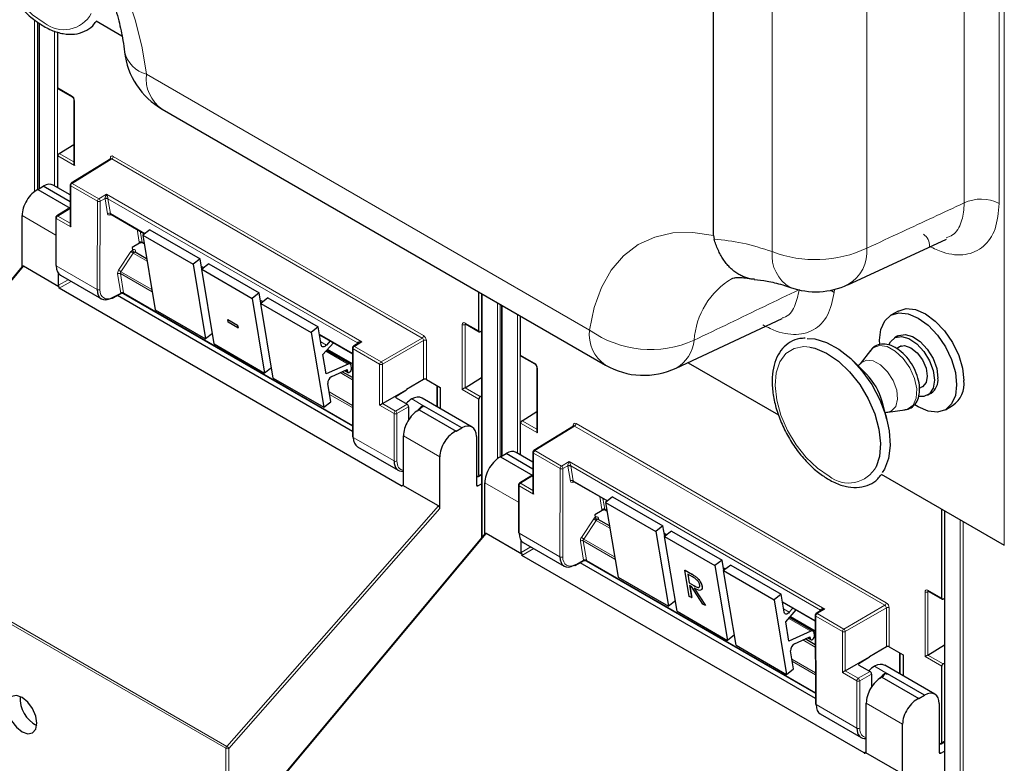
# Paper-space layout 'Blatt4' of a CAD drawing. Header units: millimetres. Extents: x 5 to 418, y 2 to 292.
# Tile 8 of 111: x 126 to 142, y 119 to 131. Entities that reach past the tile are written whole.
import ezdxf

# ---------------------------------------------------------------- set-up
doc = ezdxf.new("R2010")
doc.units = ezdxf.units.MM

psp = doc.layouts.new('Blatt4')

# ---------------------------------------------------------------- linework, layer by layer
at = {"color": 7, "linetype": 'Continuous', "lineweight": 18}
for p, q in [((142.407, 122.736), (142.407, 192.954)), ((141.748, 128.337), (141.748, 191.554)), ((142.322, 191.545), (142.322, 128.328)), ((140.157, 190.635), (140.157, 127.598)), ((138.609, 127.541), (138.609, 190.578)), ((126.536, 128.523), (126.536, 131.33)), ((126.584, 131.298), (126.584, 128.552)), ((126.615, 131.277), (126.615, 128.571)), ((126.864, 128.616), (126.864, 131.15)), ((126.911, 131.136), (126.911, 128.589)), ((128.366, 130.444), (135.62, 126.256)), ((126.917, 130.221), (127.143, 130.09)), ((127.19, 130.009), (127.19, 128.949)), ((127.19, 128.949), (126.917, 129.107)), ((126.94, 129.147), (127.181, 129.008)), ((127.824, 129.099), (132.902, 126.168)), ((127.8, 129.059), (127.151, 128.657)), ((127.776, 129.056), (127.776, 129.072)), ((132.879, 126.127), (127.8, 129.059)), ((127.564, 128.365), (127.128, 128.617)), ((127.128, 128.617), (127.128, 127.946)), ((127.151, 128.657), (127.587, 128.406)), ((127.587, 128.406), (127.713, 128.479)), ((127.713, 128.479), (131.893, 126.066)), ((127.56, 126.921), (127.564, 128.365)), ((127.61, 128.365), (127.607, 126.921)), ((127.69, 128.411), (127.61, 128.365)), ((127.731, 128.161), (127.69, 128.403)), ((131.824, 126.047), (127.737, 128.407)), ((127.737, 128.407), (127.777, 128.165)), ((126.883, 127.813), (126.332, 128.131)), ((127.101, 128.238), (126.915, 128.123)), ((126.915, 128.123), (127.118, 128.006)), ((127.804, 128.142), (127.761, 128.136)), ((127.777, 128.165), (128.342, 127.838)), ((126.892, 128.082), (126.892, 127.306)), ((127.128, 127.946), (126.892, 128.082)), ((128.248, 127.694), (128.213, 127.906)), ((128.265, 127.876), (128.295, 127.698)), ((128.295, 127.698), (128.328, 127.679)), ((127.912, 127.238), (128.114, 127.542)), ((128.152, 127.516), (127.95, 127.212)), ((128.152, 127.516), (128.377, 127.386)), ((128.19, 127.553), (128.194, 127.527)), ((126.355, 127.301), (123.01, 123.297)), ((126.892, 127.306), (127.56, 126.921)), ((128.36, 127.431), (128.369, 127.435)), ((129.267, 127.305), (129.309, 127.281)), ((127.948, 126.864), (127.895, 127.178)), ((128.461, 126.882), (127.942, 127.182)), ((127.942, 127.182), (127.994, 126.869)), ((127.95, 127.212), (128.455, 126.92)), ((126.927, 126.99), (127.086, 127.082)), ((127.133, 127.055), (126.938, 126.942)), ((127.818, 126.794), (127.948, 126.864)), ((127.995, 126.86), (131.742, 124.697)), ((133.861, 126.849), (133.861, 122.868)), ((139.565, 126.908), (139.622, 126.874)), ((139.628, 126.922), (139.622, 126.874)), ((130.233, 126.747), (130.275, 126.723)), ((134.111, 124.151), (134.111, 126.705)), ((134.158, 126.678), (134.158, 124.18)), ((134.189, 126.659), (134.189, 124.199)), ((134.439, 124.244), (134.439, 126.515)), ((133.535, 125.286), (133.535, 126.346)), ((133.582, 126.373), (133.809, 126.243)), ((133.597, 126.353), (133.582, 126.346)), ((133.582, 126.346), (133.582, 125.313)), ((134.485, 126.488), (134.485, 124.217)), ((131.2, 126.189), (131.738, 125.878)), ((131.22, 126.066), (131.313, 126.013)), ((131.893, 126.066), (131.771, 125.99)), ((131.826, 126.036), (131.824, 126.047)), ((132.207, 125.739), (132.879, 126.127)), ((132.903, 126.086), (132.23, 125.698)), ((132.903, 125.448), (132.903, 126.086)), ((132.949, 126.086), (132.949, 125.448)), ((131.304, 125.911), (131.667, 125.702)), ((131.333, 125.945), (131.739, 125.71)), ((131.748, 125.95), (131.752, 124.501)), ((132.184, 125.698), (131.748, 125.95)), ((131.771, 125.99), (132.207, 125.739)), ((132.184, 125.028), (132.184, 125.698)), ((132.23, 125.698), (132.23, 125.055)), ((134.491, 125.849), (134.717, 125.718)), ((131.538, 125.561), (131.74, 125.445)), ((131.624, 125.6), (131.656, 125.582)), ((131.739, 125.623), (131.726, 125.63)), ((134.765, 125.636), (134.765, 124.577)), ((131.358, 125.245), (131.741, 125.024)), ((131.741, 124.989), (131.364, 125.206)), ((133.12, 125.005), (133.12, 125.349)), ((133.809, 125.129), (133.535, 125.286)), ((133.581, 125.313), (133.83, 125.169)), ((132.23, 125.055), (132.442, 124.932)), ((132.454, 125.175), (132.454, 125.148)), ((132.708, 125.13), (132.92, 125.007)), ((132.419, 124.892), (132.184, 125.028)), ((132.419, 124.116), (132.419, 124.892)), ((132.442, 124.932), (132.635, 125.043)), ((132.658, 125.003), (132.466, 124.892)), ((132.466, 124.892), (132.466, 124.116)), ((132.889, 125.016), (132.912, 125.002)), ((134.765, 124.577), (134.491, 124.734)), ((134.514, 124.774), (134.755, 124.635)), ((135.398, 124.727), (140.476, 121.795)), ((135.375, 124.686), (134.725, 124.285)), ((135.351, 124.684), (135.351, 124.7)), ((140.453, 121.755), (135.375, 124.686)), ((131.752, 124.501), (132.419, 124.116)), ((133.168, 124.184), (132.573, 124.528)), ((135.138, 123.993), (134.702, 124.244)), ((134.702, 124.244), (134.702, 123.574)), ((134.725, 124.285), (135.161, 124.033)), ((135.161, 124.033), (135.287, 124.106)), ((135.287, 124.106), (139.467, 121.693)), ((135.134, 122.549), (135.138, 123.993)), ((135.184, 123.993), (135.181, 122.548)), ((135.264, 124.038), (135.184, 123.993)), ((135.305, 123.788), (135.264, 124.03)), ((139.398, 121.675), (135.311, 124.035)), ((135.311, 124.035), (135.351, 123.792)), ((133.809, 123.876), (133.852, 123.902)), ((134.457, 123.44), (133.906, 123.758)), ((134.675, 123.865), (134.49, 123.751)), ((135.378, 123.77), (135.336, 123.764)), ((135.351, 123.792), (135.917, 123.466)), ((132.537, 123.71), (132.573, 123.732)), ((133.768, 123.723), (133.792, 123.709)), ((134.466, 123.71), (134.466, 122.934)), ((134.702, 123.574), (134.466, 123.71)), ((134.49, 123.751), (134.692, 123.633)), ((135.822, 123.322), (135.787, 123.534)), ((135.839, 123.504), (135.869, 123.326)), ((123.01, 123.297), (129.681, 119.446)), ((129.681, 119.446), (133.145, 123.381)), ((133.168, 123.337), (129.715, 119.414)), ((135.869, 123.326), (135.902, 123.307)), ((141.435, 123.297), (141.435, 113.29)), ((129.668, 119.415), (122.997, 123.266)), ((135.486, 122.865), (135.688, 123.169)), ((135.726, 123.143), (135.524, 122.839)), ((135.726, 123.143), (135.951, 123.014)), ((135.764, 123.181), (135.768, 123.154)), ((141.685, 112.932), (141.685, 123.153)), ((141.732, 123.126), (141.732, 112.932)), ((135.934, 123.058), (135.943, 123.063)), ((133.929, 122.928), (130.584, 118.925)), ((134.466, 122.934), (135.134, 122.549)), ((135.522, 122.492), (135.469, 122.805)), ((136.035, 122.509), (135.516, 122.809)), ((135.516, 122.809), (135.568, 122.496)), ((135.524, 122.839), (136.029, 122.548)), ((136.841, 122.932), (136.883, 122.908)), ((134.501, 122.618), (134.66, 122.709)), ((134.707, 122.682), (134.512, 122.57)), ((135.392, 122.422), (135.522, 122.492)), ((135.569, 122.487), (139.316, 120.324)), ((137.807, 122.374), (137.849, 122.35)), ((137.263, 122.281), (137.265, 122.282)), ((137.325, 122.077), (137.326, 122.078)), ((141.157, 122.001), (141.383, 121.87)), ((141.109, 120.914), (141.109, 121.974)), ((141.171, 121.981), (141.156, 121.973)), ((141.156, 121.973), (141.156, 120.941)), ((138.774, 121.817), (139.312, 121.506)), ((138.794, 121.694), (138.887, 121.64)), ((139.467, 121.693), (139.345, 121.618)), ((139.4, 121.664), (139.398, 121.675)), ((139.781, 121.366), (140.453, 121.755)), ((140.477, 121.714), (139.804, 121.326)), ((140.477, 121.075), (140.477, 121.714)), ((140.523, 121.714), (140.523, 121.076)), ((138.878, 121.539), (139.241, 121.329)), ((138.907, 121.572), (139.313, 121.338)), ((139.322, 121.577), (139.326, 120.129)), ((139.758, 121.326), (139.322, 121.577)), ((139.345, 121.618), (139.781, 121.366)), ((139.112, 121.189), (139.314, 121.072)), ((139.198, 121.228), (139.23, 121.209)), ((139.313, 121.25), (139.3, 121.258)), ((139.758, 120.655), (139.758, 121.326)), ((139.804, 121.326), (139.804, 120.682)), ((138.932, 120.872), (139.315, 120.651)), ((140.694, 120.632), (140.694, 120.977)), ((141.383, 120.756), (141.109, 120.914)), ((141.155, 120.94), (141.405, 120.796)), ((139.315, 120.616), (138.938, 120.834)), ((140.028, 120.802), (140.028, 120.775)), ((140.282, 120.758), (140.494, 120.635)), ((139.993, 120.519), (139.758, 120.655)), ((139.804, 120.682), (140.016, 120.56)), ((140.016, 120.56), (140.209, 120.671)), ((140.232, 120.63), (140.04, 120.519)), ((140.463, 120.644), (140.486, 120.63)), ((139.993, 119.743), (139.993, 120.519)), ((140.04, 120.519), (140.04, 119.743)), ((139.326, 120.129), (139.993, 119.743)), ((140.743, 119.811), (140.147, 120.155)), ((129.668, 101.523), (129.668, 119.415)), ((129.715, 119.414), (129.715, 101.523)), ((141.383, 119.503), (141.426, 119.53)), ((140.111, 119.338), (140.147, 119.36)), ((141.342, 119.351), (141.366, 119.337))]:
    psp.add_line(p, q, dxfattribs=at)
at = {"color": 7, "linetype": 'Continuous', "lineweight": 25}
for p, q in [((137.65, 127.803), (137.65, 190.958)), ((126.605, 131.284), (126.605, 128.565)), ((127.545, 131.316), (127.966, 131.072)), ((126.917, 130.221), (126.917, 131.134)), ((126.924, 130.206), (127.15, 130.075)), ((127.181, 130.022), (127.181, 128.982)), ((128.625, 129.871), (135.879, 125.684)), ((126.94, 129.147), (127.181, 129.295)), ((126.917, 128.586), (126.917, 129.107)), ((127.784, 129.06), (127.134, 128.659)), ((126.59, 128.555), (126.679, 128.61)), ((127.118, 128.357), (126.679, 128.61)), ((127.118, 128.47), (126.843, 128.629)), ((127.118, 128.63), (127.118, 127.979)), ((126.59, 128.555), (127.118, 128.25)), ((126.332, 127.294), (126.332, 128.131)), ((127.084, 128.239), (126.898, 128.124)), ((127.118, 128.228), (127.101, 128.238)), ((127.784, 128.154), (128.337, 127.834)), ((126.883, 128.096), (126.883, 127.32)), ((128.422, 127.9), (128.306, 127.81)), ((128.306, 127.81), (129.131, 127.334)), ((128.306, 127.81), (128.51, 126.588)), ((128.422, 127.9), (129.247, 127.424)), ((137.65, 127.803), (137.658, 127.747)), ((128.254, 127.679), (128.131, 127.608)), ((128.301, 127.688), (128.329, 127.672)), ((139.848, 126.997), (141.462, 127.747)), ((128.131, 127.608), (128.138, 127.567)), ((128.138, 127.567), (128.138, 127.567)), ((128.37, 127.425), (128.184, 127.533)), ((126.935, 126.966), (126.355, 127.301)), ((129.247, 127.424), (129.131, 127.334)), ((129.131, 127.334), (129.335, 126.112)), ((129.275, 127.254), (129.247, 127.424)), ((129.388, 127.343), (129.272, 127.252)), ((129.388, 127.343), (130.213, 126.866)), ((126.336, 127.299), (122.995, 123.301)), ((126.927, 126.99), (126.927, 127.184)), ((126.96, 127.154), (127.629, 126.768)), ((129.268, 127.297), (129.304, 127.277)), ((129.272, 127.252), (130.097, 126.776)), ((129.477, 126.03), (129.272, 127.252)), ((132.537, 123.71), (126.938, 126.942)), ((127.811, 126.779), (127.956, 126.857)), ((131.742, 124.599), (127.891, 126.822)), ((127.988, 126.857), (131.742, 124.69)), ((130.213, 126.866), (130.097, 126.776)), ((130.242, 126.697), (130.213, 126.866)), ((133.809, 126.243), (133.809, 126.879)), ((133.852, 126.854), (133.852, 122.856)), ((130.097, 126.776), (130.302, 125.554)), ((130.235, 126.739), (130.27, 126.719)), ((130.355, 126.785), (130.239, 126.694)), ((130.239, 126.694), (131.064, 126.218)), ((130.443, 125.472), (130.239, 126.694)), ((130.355, 126.785), (131.18, 126.308)), ((134.18, 126.665), (134.18, 124.193)), ((128.51, 126.588), (129.335, 126.112)), ((140.669, 126.568), (140.551, 126.5)), ((129.698, 126.43), (129.7, 126.431)), ((129.698, 126.43), (129.857, 126.338)), ((129.706, 126.386), (129.698, 126.43)), ((129.7, 126.431), (129.858, 126.339)), ((129.864, 126.294), (129.706, 126.386)), ((129.857, 126.338), (129.858, 126.339)), ((129.857, 126.338), (129.864, 126.294)), ((129.858, 126.339), (129.866, 126.295)), ((133.589, 126.358), (133.815, 126.228)), ((134.491, 125.849), (134.491, 126.485)), ((137.038, 125.633), (138.774, 126.447)), ((129.448, 126.2), (129.335, 126.112)), ((129.864, 126.294), (129.866, 126.295)), ((131.18, 126.308), (131.064, 126.218)), ((131.064, 126.218), (131.268, 124.996)), ((131.229, 126.014), (131.18, 126.308)), ((131.201, 126.181), (131.738, 125.871)), ((133.852, 126.24), (133.83, 126.229)), ((129.477, 126.03), (130.302, 125.554)), ((131.255, 125.856), (131.426, 126.051)), ((131.373, 126.082), (131.313, 126.013)), ((131.843, 126.047), (131.754, 125.992)), ((140.667, 126.162), (140.608, 126.128)), ((131.309, 125.539), (131.255, 125.856)), ((131.702, 125.703), (131.316, 125.926)), ((131.329, 125.94), (131.739, 125.703)), ((131.738, 125.963), (131.742, 124.515)), ((140.216, 125.926), (140.048, 125.704)), ((140.211, 125.919), (140.216, 125.926)), ((140.719, 126), (140.643, 125.956)), ((131.667, 125.702), (131.309, 125.539)), ((134.498, 125.833), (134.724, 125.703)), ((137.231, 125.724), (138.712, 124.869)), ((140.15, 125.536), (139.933, 125.752)), ((130.415, 125.642), (130.302, 125.554)), ((131.399, 125.498), (131.651, 125.612)), ((131.739, 125.48), (131.572, 125.577)), ((131.614, 125.596), (131.666, 125.566)), ((131.651, 125.612), (131.656, 125.582)), ((131.725, 125.636), (131.719, 125.676)), ((131.739, 125.633), (131.724, 125.642)), ((134.755, 125.65), (134.755, 124.61)), ((130.443, 125.472), (131.268, 124.996)), ((131.384, 125.086), (131.335, 125.381)), ((132.903, 125.448), (132.624, 125.284)), ((132.949, 125.448), (133.175, 125.318)), ((133.582, 125.313), (133.852, 125.48)), ((132.23, 125.055), (132.624, 125.282)), ((132.454, 125.175), (132.624, 125.282)), ((132.624, 125.284), (132.624, 125.282)), ((133.13, 124.999), (133.13, 125.344)), ((133.175, 125.318), (133.175, 124.973)), ((141.018, 125.307), (141.094, 125.351)), ((141.15, 125.19), (141.209, 125.224)), ((131.268, 124.996), (131.384, 125.086)), ((132.454, 125.148), (132.635, 125.043)), ((133.698, 124.671), (132.877, 125.145)), ((133.809, 123.876), (133.809, 125.129)), ((133.83, 125.169), (133.852, 125.183)), ((140.486, 124.794), (140.408, 125.09)), ((132.658, 125.003), (132.658, 124.79)), ((132.83, 124.953), (132.814, 124.944)), ((132.83, 124.953), (133.436, 124.603)), ((132.912, 125.002), (132.92, 125.007)), ((133.528, 124.657), (132.92, 125.007)), ((134.514, 124.774), (134.755, 124.923)), ((140.502, 124.917), (140.778, 124.952)), ((141.443, 124.955), (141.56, 125.023)), ((134.491, 124.213), (134.491, 124.734)), ((133.436, 124.603), (133.528, 124.657)), ((135.358, 124.688), (134.708, 124.286)), ((132.573, 123.731), (132.573, 124.528)), ((133.768, 124.518), (133.768, 123.724)), ((131.82, 124.349), (132.489, 123.963)), ((134.692, 124.097), (134.417, 124.256)), ((134.692, 124.258), (134.692, 123.607)), ((133.168, 123.337), (133.168, 124.184)), ((134.164, 124.183), (134.253, 124.238)), ((134.164, 124.183), (134.692, 123.878)), ((134.692, 123.984), (134.253, 124.238)), ((133.785, 123.862), (133.768, 123.872)), ((133.802, 123.861), (133.852, 123.891)), ((133.906, 122.921), (133.906, 123.758)), ((134.658, 123.867), (134.472, 123.752)), ((134.692, 123.855), (134.675, 123.865)), ((135.358, 123.781), (135.911, 123.462)), ((140.391, 123.9), (142.407, 122.736)), ((133.145, 123.381), (132.565, 123.716)), ((133.792, 123.709), (133.852, 123.742)), ((134.457, 123.724), (134.457, 122.948)), ((135.996, 123.528), (135.88, 123.437)), ((135.88, 123.437), (136.705, 122.961)), ((135.88, 123.437), (136.085, 122.215)), ((135.996, 123.528), (136.821, 123.052)), ((135.828, 123.307), (135.705, 123.236)), ((135.875, 123.315), (135.903, 123.299)), ((141.383, 121.87), (141.383, 123.327)), ((141.426, 123.302), (141.426, 113.303)), ((135.705, 123.236), (135.712, 123.195)), ((135.712, 123.195), (135.712, 123.195)), ((135.944, 123.052), (135.758, 123.16)), ((136.821, 123.052), (136.705, 122.961)), ((136.705, 122.961), (136.91, 121.739)), ((136.849, 122.882), (136.821, 123.052)), ((136.962, 122.97), (136.846, 122.88)), ((136.962, 122.97), (137.787, 122.494)), ((133.91, 122.927), (130.569, 118.928)), ((134.509, 122.593), (133.929, 122.928)), ((134.501, 122.618), (134.501, 122.811)), ((136.842, 122.925), (136.878, 122.904)), ((136.846, 122.88), (137.671, 122.403)), ((137.051, 121.657), (136.846, 122.88)), ((134.534, 122.782), (135.204, 122.396)), ((140.111, 119.338), (134.512, 122.57)), ((135.385, 122.407), (135.53, 122.485)), ((135.562, 122.484), (139.316, 120.317)), ((137.787, 122.494), (137.671, 122.403)), ((137.816, 122.324), (137.787, 122.494)), ((139.316, 120.227), (135.465, 122.45)), ((137.181, 122.329), (137.182, 122.33)), ((137.181, 122.329), (137.263, 122.281)), ((137.252, 121.901), (137.181, 122.329)), ((137.182, 122.33), (137.265, 122.282)), ((137.671, 122.403), (137.876, 121.181)), ((137.809, 122.367), (137.844, 122.346)), ((137.929, 122.412), (137.813, 122.322)), ((137.813, 122.322), (138.638, 121.845)), ((138.017, 121.1), (137.813, 122.322)), ((137.929, 122.412), (138.754, 121.936)), ((136.085, 122.215), (136.91, 121.739)), ((137.303, 122.219), (137.225, 122.264)), ((137.225, 122.264), (137.249, 122.121)), ((137.227, 122.263), (137.25, 122.122)), ((137.358, 122.222), (137.359, 122.222)), ((137.249, 122.121), (137.25, 122.122)), ((137.249, 122.121), (137.325, 122.077)), ((137.25, 122.122), (137.326, 122.078)), ((137.287, 122.06), (137.256, 122.077)), ((137.256, 122.077), (137.29, 121.88)), ((137.258, 122.076), (137.291, 121.881)), ((137.471, 121.775), (137.287, 122.06)), ((137.332, 122.033), (137.517, 121.749)), ((137.333, 122.034), (137.518, 121.749)), ((137.459, 122.065), (137.46, 122.066)), ((141.163, 121.986), (141.389, 121.855)), ((137.023, 121.827), (136.91, 121.739)), ((137.29, 121.88), (137.252, 121.901)), ((137.29, 121.88), (137.291, 121.881)), ((138.754, 121.936), (138.638, 121.845)), ((138.638, 121.845), (138.842, 120.623)), ((138.803, 121.641), (138.754, 121.936)), ((141.426, 121.868), (141.405, 121.856)), ((137.517, 121.749), (137.471, 121.775)), ((137.517, 121.749), (137.518, 121.749)), ((138.775, 121.809), (139.312, 121.499)), ((138.829, 121.484), (139, 121.679)), ((138.947, 121.709), (138.887, 121.64)), ((139.417, 121.674), (139.328, 121.619)), ((137.051, 121.657), (137.876, 121.181)), ((139.276, 121.33), (138.89, 121.553)), ((138.903, 121.568), (139.313, 121.331)), ((139.312, 121.591), (139.316, 120.142)), ((138.883, 121.166), (138.829, 121.484)), ((137.989, 121.269), (137.876, 121.181)), ((139.241, 121.329), (138.883, 121.166)), ((138.973, 121.125), (139.225, 121.24)), ((139.314, 121.108), (139.146, 121.204)), ((139.188, 121.223), (139.24, 121.193)), ((139.225, 121.24), (139.23, 121.209)), ((139.299, 121.264), (139.293, 121.304)), ((139.313, 121.261), (139.298, 121.269)), ((138.017, 121.1), (138.842, 120.623)), ((140.477, 121.075), (140.198, 120.912)), ((140.523, 121.076), (140.749, 120.946)), ((141.156, 120.941), (141.426, 121.107)), ((138.958, 120.714), (138.909, 121.009)), ((139.804, 120.682), (140.198, 120.91)), ((140.028, 120.802), (140.198, 120.91)), ((140.198, 120.912), (140.198, 120.91)), ((140.704, 120.627), (140.704, 120.972)), ((140.749, 120.946), (140.749, 120.601)), ((138.842, 120.623), (138.958, 120.714)), ((140.028, 120.775), (140.209, 120.671)), ((141.272, 120.299), (140.451, 120.773)), ((141.383, 119.503), (141.383, 120.756)), ((141.405, 120.796), (141.426, 120.81)), ((140.232, 120.63), (140.232, 120.417)), ((140.404, 120.581), (140.388, 120.571)), ((140.404, 120.581), (141.01, 120.231)), ((140.486, 120.63), (140.494, 120.635)), ((141.102, 120.284), (140.494, 120.635)), ((141.01, 120.231), (141.102, 120.284)), ((140.147, 119.359), (140.147, 120.155)), ((141.342, 120.146), (141.342, 119.351)), ((139.394, 119.976), (140.063, 119.59)), ((140.743, 118.965), (140.743, 119.811)), ((141.359, 119.49), (141.342, 119.499)), ((141.376, 119.488), (141.426, 119.519)), ((140.719, 119.008), (140.139, 119.343)), ((141.366, 119.337), (141.426, 119.369))]:
    psp.add_line(p, q, dxfattribs=at)
at = {"color": 7, "linetype": 'Continuous', "lineweight": 18, "flags": 128}
for points in [[(126.165, 134.486), (126.497, 134.181), (126.814, 133.839), (127.113, 133.465), (127.388, 133.065), (127.637, 132.643), (127.855, 132.208), (128.039, 131.763), (128.187, 131.317), (128.297, 130.875), (128.366, 130.444)], [(126.694, 131.283), (126.502, 131.413), (126.318, 131.588), (126.152, 131.798), (126.012, 132.032), (125.906, 132.28), (125.838, 132.528), (125.811, 132.764), (125.828, 132.976), (125.888, 133.154), (125.987, 133.289), (126.12, 133.373), (126.281, 133.403), (126.378, 133.396)], [(135.62, 126.256), (135.694, 126.626), (135.813, 126.955), (135.974, 127.239), (136.176, 127.474), (136.414, 127.655), (136.685, 127.78), (136.984, 127.847), (137.308, 127.855), (137.65, 127.803)], [(139.54, 123.867), (139.348, 123.998), (139.164, 124.172), (138.998, 124.382), (138.858, 124.617), (138.751, 124.864), (138.683, 125.112), (138.657, 125.348), (138.674, 125.56), (138.734, 125.738), (138.832, 125.873), (138.966, 125.957), (139.127, 125.988), (139.224, 125.98)], [(140.216, 125.926), (140.258, 125.968), (140.362, 126.006), (140.489, 125.987), (140.623, 125.913), (140.752, 125.792), (140.86, 125.637), (140.937, 125.465), (140.973, 125.294), (140.965, 125.143), (140.914, 125.028), (140.825, 124.963), (140.778, 124.952)], [(140.047, 125.704), (140.062, 125.72), (140.149, 125.767), (140.262, 125.756), (140.383, 125.689), (140.497, 125.575), (140.589, 125.43), (140.646, 125.273), (140.66, 125.126), (140.63, 125.008), (140.559, 124.935), (140.501, 124.917)]]:
    psp.add_lwpolyline(points, dxfattribs=at)
at = {"color": 7, "linetype": 'Continuous', "lineweight": 25, "flags": 128}
for points in [[(140.369, 126.029), (140.366, 126.091), (140.388, 126.267), (140.451, 126.407), (140.551, 126.5), (140.682, 126.54), (140.834, 126.525), (140.997, 126.455), (141.16, 126.336), (141.312, 126.176), (141.443, 125.985), (141.543, 125.776), (141.606, 125.564), (141.627, 125.363)], [(140.669, 126.568), (140.799, 126.608), (140.951, 126.593), (141.115, 126.523), (141.278, 126.404), (141.43, 126.244), (141.56, 126.053), (141.661, 125.844), (141.724, 125.632), (141.745, 125.431)], [(140.667, 126.162), (140.678, 126.168), (140.784, 126.187), (140.906, 126.152), (141.032, 126.068), (141.147, 125.943), (141.24, 125.79), (141.3, 125.628), (141.321, 125.472)], [(131.313, 126.013), (131.3, 126), (131.287, 125.991), (131.273, 125.985), (131.26, 125.983), (131.249, 125.985), (131.24, 125.991), (131.233, 126.001), (131.229, 126.014)], [(139.183, 126.12), (139.306, 126.113), (139.499, 126.056), (139.698, 125.947), (139.893, 125.79), (140.076, 125.593), (140.237, 125.366), (140.369, 125.118), (140.467, 124.861), (140.525, 124.608), (140.54, 124.37), (140.513, 124.158), (140.444, 123.983), (140.406, 123.926)], [(140.518, 126.015), (140.542, 126.064), (140.62, 126.134), (140.725, 126.153), (140.847, 126.118), (140.973, 126.034), (141.088, 125.909), (141.181, 125.756), (141.241, 125.594), (141.262, 125.438)], [(139.224, 125.98), (139.307, 125.962), (139.499, 125.882), (139.691, 125.751), (139.875, 125.576), (140.041, 125.367), (140.18, 125.132), (140.287, 124.885), (140.355, 124.637), (140.381, 124.401), (140.364, 124.188), (140.311, 124.022)], [(140.663, 125.968), (140.689, 125.988), (140.776, 126.005), (140.879, 125.969), (140.982, 125.886), (141.069, 125.769), (141.127, 125.635), (141.147, 125.505)], [(131.656, 125.582), (131.661, 125.57), (131.67, 125.564), (131.683, 125.565), (131.697, 125.572), (131.71, 125.585), (131.719, 125.602), (131.725, 125.62), (131.725, 125.636)], [(141.262, 125.438), (141.241, 125.307), (141.181, 125.213), (141.088, 125.168), (141.005, 125.169)], [(141.147, 125.505), (141.127, 125.398), (141.069, 125.331), (141.038, 125.318)], [(141.627, 125.363), (141.606, 125.187), (141.543, 125.048), (141.443, 124.955), (141.312, 124.915), (141.16, 124.93), (140.997, 124.999), (140.941, 125.034)], [(138.887, 121.64), (138.874, 121.628), (138.861, 121.618), (138.847, 121.612), (138.834, 121.611), (138.823, 121.613), (138.814, 121.619), (138.807, 121.628), (138.803, 121.641)], [(139.23, 121.209), (139.235, 121.197), (139.244, 121.191), (139.257, 121.192), (139.271, 121.2), (139.284, 121.213), (139.294, 121.23), (139.299, 121.247), (139.299, 121.264)], [(126.332, 120.246), (126.239, 120.279), (126.16, 120.264), (126.108, 120.203), (126.089, 120.106), (126.108, 119.988), (126.16, 119.866), (126.239, 119.76), (126.332, 119.684), (126.426, 119.652), (126.504, 119.667), (126.557, 119.728), (126.576, 119.825), (126.557, 119.943), (126.504, 120.065), (126.426, 120.171), (126.332, 120.246)]]:
    psp.add_lwpolyline(points, dxfattribs=at)
at = {"color": 7, "linetype": 'Continuous', "lineweight": 18}
for centre, radius, start, end in [((127.014, 131.685), 0.514, 231.5151, 331.2669), ((128.498, 130.931), 0.505, 193.9427, 254.838), ((128.965, 130.37), 0.603, 172.9554, 235.7325), ((127.159, 130.088), 0.0161, 172.9606, 235.6794), ((127.197, 130.024), 0.0169, 186.7025, 245.4816), ((127.772, 129.102), 0.0514, 303.2297, 357.3477), ((127.769, 129.056), 0.0182, 19.2634, 64.3043), ((127.134, 128.632), 0.016, 184.1293, 247.1908), ((127.179, 128.614), 0.0514, 123.2297, 177.3477), ((127.142, 128.644), 0.0162, 53.4892, 117.3259), ((127.615, 128.363), 0.0514, 123.2297, 177.3477), ((127.587, 128.411), 0.0512, 242.4759, 296.7416), ((127.558, 128.362), 0.0528, 3.4149, 56.4832), ((127.713, 128.366), 0.0504, 62.6429, 117.9178), ((127.717, 128.367), 0.0449, 63.9209, 126.4321), ((142.026, 127.755), 0.645, 62.7384, 115.5295), ((126.944, 128.08), 0.0514, 123.2297, 177.3477), ((126.906, 128.11), 0.0162, 53.4892, 117.3259), ((127.757, 128.124), 0.0449, 63.9209, 126.4321), ((127.785, 128.132), 0.0238, 102.175, 169.771), ((126.899, 128.097), 0.016, 184.1293, 247.1908), ((140.966, 127.644), 0.216, 355.7205, 56.8414), ((128.275, 127.658), 0.0449, 63.9209, 126.4321), ((128.372, 127.88), 0.425, 232.6804, 238.9253), ((128.201, 127.536), 0.0204, 123.7902, 182.0212), ((139.214, 127.479), 0.609, 174.2005, 239.4706), ((139.316, 129.387), 1.977, 249.0408, 295.1728), ((139.53, 127.544), 0.63, 300.388, 4.8988), ((127.922, 127.141), 0.0449, 63.9209, 126.4321), ((128.17, 127.576), 0.425, 232.6804, 238.9253), ((138.588, 126.013), 1.259, 120.416, 176.4589), ((127.583, 126.967), 0.0512, 242.4759, 296.7416), ((127.974, 126.828), 0.0449, 63.9209, 126.4321), ((127.971, 126.826), 0.0408, 54.9274, 123.3475), ((127.801, 126.793), 0.0167, 303.6026, 5.3504), ((133.559, 126.392), 0.0514, 242.6565, 296.7662), ((133.599, 126.371), 0.0165, 173.888, 234.7998), ((136.218, 126.182), 0.603, 172.9554, 235.7325), ((136.62, 127.674), 1.735, 234.7813, 294.168), ((131.816, 126.035), 0.018, 17.5405, 64.455), ((131.814, 126.03), 0.0203, 30.4838, 61.6846), ((132.851, 126.17), 0.0514, 303.2297, 357.3477), ((132.926, 126.04), 0.0514, 62.6565, 116.7662), ((136.749, 126.145), 0.584, 299.215, 354.7003), ((131.754, 125.965), 0.0164, 185.2459, 246.429), ((131.799, 125.947), 0.0514, 123.2297, 177.3477), ((131.761, 125.977), 0.0167, 54.4655, 116.3558), ((132.235, 125.696), 0.0514, 123.2297, 177.3477), ((132.207, 125.744), 0.0514, 242.6565, 296.7662), ((132.178, 125.695), 0.0529, 3.5222, 56.4778), ((134.733, 125.716), 0.0161, 172.9606, 235.6794), ((134.772, 125.652), 0.0169, 186.7025, 245.4816), ((132.471, 124.889), 0.0514, 123.2297, 177.3477), ((132.443, 124.937), 0.0514, 242.6565, 296.7662), ((132.413, 124.888), 0.0529, 3.5222, 56.4778), ((135.346, 124.729), 0.0514, 303.2297, 357.3477), ((135.343, 124.683), 0.0182, 19.2634, 64.3043), ((134.708, 124.259), 0.016, 184.1293, 247.1908), ((134.753, 124.242), 0.0514, 123.2297, 177.3477), ((134.716, 124.272), 0.0162, 53.4892, 117.3259), ((132.443, 124.161), 0.0514, 242.6565, 296.7662), ((135.189, 123.991), 0.0514, 123.2297, 177.3477), ((135.161, 124.038), 0.0512, 242.4759, 296.7416), ((135.132, 123.989), 0.0528, 3.4149, 56.4832), ((135.287, 123.994), 0.0504, 62.6429, 117.9178), ((135.291, 123.994), 0.0449, 63.9209, 126.4321), ((139.86, 124.269), 0.514, 231.5151, 331.2669), ((135.331, 123.752), 0.0449, 63.9209, 126.4321), ((135.359, 123.759), 0.0238, 102.175, 169.771), ((134.473, 123.725), 0.016, 184.1293, 247.1908), ((134.518, 123.708), 0.0514, 123.2297, 177.3477), ((134.48, 123.737), 0.0162, 53.4892, 117.3259), ((135.849, 123.286), 0.0449, 63.9209, 126.4321), ((135.946, 123.507), 0.425, 232.6804, 238.9253), ((135.775, 123.164), 0.0204, 123.7902, 182.0212), ((135.496, 122.769), 0.0449, 63.9209, 126.4321), ((135.744, 123.203), 0.425, 232.6804, 238.9253), ((135.158, 122.594), 0.0512, 242.4759, 296.7416), ((135.549, 122.456), 0.0449, 63.9209, 126.4321), ((135.546, 122.454), 0.0408, 54.9274, 123.3475), ((135.375, 122.42), 0.0167, 303.6026, 5.3504), ((141.173, 121.999), 0.0165, 173.888, 234.7998), ((141.133, 122.019), 0.0514, 242.6565, 296.7662), ((139.39, 121.663), 0.018, 17.5405, 64.455), ((139.388, 121.657), 0.0203, 30.4838, 61.6846), ((140.425, 121.798), 0.0514, 303.2297, 357.3477), ((140.5, 121.668), 0.0514, 62.6565, 116.7662), ((139.329, 121.592), 0.0164, 185.2459, 246.429), ((139.373, 121.575), 0.0514, 123.2297, 177.3477), ((139.335, 121.604), 0.0167, 54.4655, 116.3558), ((139.809, 121.324), 0.0514, 123.2297, 177.3477), ((139.752, 121.322), 0.0529, 3.5222, 56.4778), ((139.781, 121.372), 0.0514, 242.6565, 296.7662), ((140.045, 120.517), 0.0514, 123.2297, 177.3477), ((139.987, 120.516), 0.0529, 3.5222, 56.4778), ((140.017, 120.565), 0.0514, 242.6565, 296.7662), ((140.017, 119.789), 0.0514, 242.6565, 296.7662), ((129.719, 119.412), 0.0515, 138.52, 177.2636), ((129.692, 119.46), 0.0514, 242.6565, 296.7662), ((129.623, 119.351), 0.112, 34.6783, 58.7001)]:
    psp.add_arc(centre, radius, start, end, dxfattribs=at)
at = {"color": 7, "linetype": 'Continuous', "lineweight": 25}
for centre, radius, start, end in [((129.25, 130.954), 1.25, 186.6105, 240.0027), ((127.152, 128.63), 0.0333, 121.7291, 180), ((126.916, 128.096), 0.0333, 121.7291, 180), ((126.899, 127.321), 0.016, 184.1293, 247.1908), ((139.321, 128.134), 1.25, 250.5905, 294.9636), ((127.804, 126.794), 0.0165, 233.6157, 292.9576), ((131.771, 125.963), 0.0333, 121.7318, 180.1525), ((131.685, 125.673), 0.0339, 4.7698, 122.1417), ((136.504, 126.767), 1.25, 240.0027, 295.1373), ((139.431, 124.823), 1.012, 15.2504, 44.7442), ((131.457, 125.39), 0.122, 118.1691, 184.1411), ((141.062, 125.44), 0.261, 304.1656, 7.1466), ((141.323, 125.377), 0.426, 303.9367, 7.3755), ((131.758, 124.516), 0.0164, 185.2459, 246.429), ((134.726, 124.258), 0.0333, 121.7291, 180), ((134.49, 123.724), 0.0333, 121.7291, 180), ((134.473, 122.949), 0.016, 184.1293, 247.1908), ((135.378, 122.422), 0.0165, 233.6157, 292.9576), ((139.346, 121.591), 0.0333, 121.7318, 180.1525), ((139.259, 121.301), 0.0339, 4.7698, 122.1417), ((139.031, 121.018), 0.122, 118.1691, 184.1411), ((126.794, 120.232), 0.495, 176.4112, 243.5834), ((139.332, 120.144), 0.0164, 185.2459, 246.429)]:
    psp.add_arc(centre, radius, start, end, dxfattribs=at)
for centre, major_axis, ratio, start_param, end_param in [((126.941, 130.234), (0.0171, 0.0286), 0.587369, 2.36515, 3.150629), ((126.941, 129.12), (0.0171, 0.0286), 0.587369, 0.846713, 2.36515), ((127.214, 128.963), (-0.0236, 0.0408), 0.577335, 0.785358, 1.570756), ((126.679, 128.338), (0.162, 0.291), 0.567218, 6.274758, 7.060075), ((126.563, 128.269), (0.162, 0.291), 0.567218, 0.660989, 2.347686), ((127.101, 128.211), (-0.0167, 0.0289), 0.577206, 5.498021, 6.300635), ((127.152, 127.96), (-0.0236, 0.0408), 0.577335, 0.785358, 1.570756), ((126.355, 127.27), (-0.0148, 0.0325), 0.565458, 5.613623, 6.548363), ((127.124, 127.445), (0.163, 0.291), 0.568242, 2.348502, 3.133981), ((126.951, 126.977), (-0.0167, 0.0289), 0.577557, 0.785632, 1.615746), ((126.987, 126.998), (0.0505, 0.054), 0.359583, 2.484661, 3.225039), ((127.799, 127.055), (0.171, 0.286), 0.584752, 2.365594, 3.918937), ((133.832, 126.257), (0.0162, 0.0291), 0.567218, 2.347686, 3.866122), ((134.515, 125.862), (0.0171, 0.0286), 0.587369, 2.36515, 3.150629), ((132.926, 125.434), (0.0333, 0.0008), 0.592198, 0.771607, 2.32495), ((133.559, 125.3), (0.0333, 0.0192), 0.00007, 0.837717, 2.356154), ((133.559, 125.327), (0.0333, 0.0016), 0.606667, 5.416362, 5.451269), ((132.207, 125.041), (0.0333, 0.0192), 0.00007, 0.802811, 2.356154), ((132.478, 125.162), (0.0333, 0.0005), 0.587275, 2.373339, 3.917956), ((132.708, 124.858), (0.163, 0.291), 0.568242, 0.777706, 1.182052), ((132.708, 124.858), (0.171, 0.286), 0.586378, 0.008105, 0.793422), ((133.832, 125.142), (0.0162, 0.0291), 0.567218, 0.82925, 2.347686), ((132.804, 124.666), (0.162, 0.291), 0.567218, 0.735275, 2.347686), ((132.635, 125.016), (-0.0167, 0.0289), 0.577557, 3.927224, 5.497716), ((132.897, 124.749), (0.162, 0.291), 0.566193, 0.810986, 1.231265), ((132.92, 124.735), (0.162, 0.291), 0.567218, 0.77689, 0.811796), ((134.515, 124.748), (0.0171, 0.0286), 0.587369, 0.846713, 2.36515), ((133.408, 124.318), (0.171, 0.286), 0.587369, 0.678453, 2.36515), ((133.528, 124.384), (0.171, 0.286), 0.587369, 5.506743, 7.077539), ((134.788, 124.59), (-0.0236, 0.0408), 0.577335, 0.785358, 1.570756), ((131.984, 124.639), (0.162, 0.291), 0.569814, 2.347111, 3.13259), ((134.253, 123.966), (0.162, 0.291), 0.567218, 6.274758, 7.060075), ((132.659, 124.25), (0.171, 0.286), 0.586378, 2.364218, 3.568607), ((134.137, 123.897), (0.162, 0.291), 0.567218, 0.660989, 2.347686), ((133.785, 123.889), (-0.0167, 0.0289), 0.577206, 2.356428, 3.92692), ((134.675, 123.838), (-0.0167, 0.0289), 0.577206, 5.498021, 6.300635), ((132.584, 123.766), (0.0487, 0.0552), 0.363623, 3.214844, 3.955221), ((132.549, 123.745), (-0.0167, 0.0289), 0.577206, 3.096806, 3.92692), ((133.792, 123.737), (0.0171, 0.0286), 0.587369, 2.36515, 3.918493), ((134.726, 123.587), (-0.0236, 0.0408), 0.577335, 0.785358, 1.570756), ((133.145, 123.35), (-0.0146, 0.0323), 0.574256, 4.046328, 5.609201), ((133.929, 122.898), (-0.0148, 0.0325), 0.565458, 5.613623, 6.548363), ((134.698, 123.072), (0.163, 0.291), 0.568242, 2.348502, 3.133981), ((134.525, 122.604), (-0.0167, 0.0289), 0.577557, 0.785632, 1.615746), ((134.561, 122.625), (0.0505, 0.054), 0.359583, 2.484661, 3.225039), ((135.373, 122.683), (0.171, 0.286), 0.584752, 2.365594, 3.918937), ((141.406, 121.884), (0.0162, 0.0291), 0.567218, 2.347686, 3.866122), ((140.5, 121.061), (0.0333, 0.0008), 0.592198, 0.771607, 2.32495), ((141.133, 120.928), (0.0333, 0.0192), 0.00007, 0.837717, 2.356154), ((141.133, 120.955), (0.0333, 0.0016), 0.606667, 5.416362, 5.451269), ((140.052, 120.789), (0.0333, 0.0005), 0.587275, 2.373339, 3.917956), ((140.282, 120.485), (0.163, 0.291), 0.568242, 0.777706, 1.182052), ((140.282, 120.485), (0.171, 0.286), 0.586378, 0.008105, 0.793422), ((141.406, 120.77), (0.0162, 0.0291), 0.567218, 0.82925, 2.347686), ((139.781, 120.669), (0.0333, 0.0192), 0.00007, 0.802811, 2.356154), ((140.379, 120.294), (0.162, 0.291), 0.567218, 0.735275, 2.347686), ((140.209, 120.644), (-0.0167, 0.0289), 0.577557, 3.927224, 5.497716), ((140.471, 120.376), (0.162, 0.291), 0.566193, 0.810986, 1.231265), ((140.494, 120.363), (0.162, 0.291), 0.567218, 0.77689, 0.811796), ((140.982, 119.945), (0.171, 0.286), 0.587369, 0.678453, 2.36515), ((141.102, 120.012), (0.171, 0.286), 0.587369, 5.506743, 7.077539), ((139.558, 120.267), (0.162, 0.291), 0.569814, 2.347111, 3.13259), ((140.233, 119.877), (0.171, 0.286), 0.586378, 2.364218, 3.568607), ((141.359, 119.517), (-0.0167, 0.0289), 0.577206, 2.356428, 3.92692), ((140.158, 119.394), (0.0487, 0.0552), 0.363623, 3.214844, 3.955221), ((140.123, 119.372), (-0.0167, 0.0289), 0.577206, 3.096806, 3.92692), ((141.366, 119.364), (0.0171, 0.0286), 0.587369, 2.36515, 3.918493)]:
    psp.add_ellipse(centre, major_axis=major_axis, ratio=ratio, start_param=start_param, end_param=end_param, dxfattribs=at)
at = {"color": 7, "linetype": 'Continuous', "lineweight": 18}
for centre, major_axis, ratio, start_param, end_param in [((127.143, 130.036), (-0.0333, 0.0578), 0.577908, 3.92875, 5.498633), ((127.824, 129.045), (-0.0333, 0.0578), 0.577206, 5.498021, 7.068512), ((127.8, 129.031), (-0.0158, 0.0294), 0.576503, 5.515406, 6.31802), ((127.713, 128.452), (0.0211, 0.0489), 0.234251, 1.089993, 2.663561), ((127.713, 128.452), (-0.0202, 0.0487), 0.214465, 3.634049, 5.207618), ((127.737, 128.439), (0.0344, 0.0571), 0.585558, 2.386902, 2.54121), ((127.761, 128.425), (0.0177, 0.0283), 0.593469, 2.398065, 2.552372), ((127.778, 128.196), (0.0344, 0.0571), 0.585558, 2.54121, 3.588407), ((127.801, 128.182), (0.0177, 0.0283), 0.593469, 2.552372, 3.163319), ((128.295, 127.73), (0.0344, 0.0571), 0.585558, 2.54121, 2.90933), ((128.319, 127.716), (0.0177, 0.0283), 0.593469, 2.552372, 3.163319), ((128.145, 127.517), (0.0344, 0.0571), 0.585558, 0.939456, 1.494012), ((128.144, 127.517), (0.0323, 0.0583), 0.568962, 5.662266, 7.184369), ((128.168, 127.503), (0.0177, 0.0283), 0.593469, 0.941753, 1.505175), ((128.168, 127.503), (0.0157, 0.0294), 0.560319, 6.263818, 7.183844), ((127.943, 127.213), (0.0344, 0.0571), 0.585558, 1.494012, 2.54121), ((127.966, 127.199), (0.0177, 0.0283), 0.593469, 1.505175, 2.552372), ((127.822, 127.041), (0.155, 0.257), 0.585558, 2.366677, 3.92002), ((127.924, 126.878), (-0.0241, 0.0247), 0.35216, 3.652218, 3.840823), ((127.973, 126.904), (0.0212, 0.0476), 0.236756, 2.827209, 3.438277), ((127.973, 126.904), (-0.0197, 0.0482), 0.23661, 2.84514, 3.456086), ((127.947, 126.896), (-0.0408, 0.0535), 0.467927, 3.678044, 3.866649), ((133.582, 126.319), (-0.0333, 0.0578), 0.576853, 5.499542, 7.069425), ((133.606, 126.332), (-0.0183, 0.028), 0.55464, 6.20273, 7.03952), ((131.893, 126.039), (0.0697, -0.0149), 0.370375, 1.655752, 3.22932), ((131.846, 126.066), (0.0157, 0.0294), 0.560319, 2.356971, 2.511278), ((131.893, 126.039), (0.0692, 0.017), 0.370371, 1.485914, 2.288556), ((132.879, 126.1), (-0.0167, 0.0289), 0.598058, 3.927226, 5.497718), ((132.902, 126.113), (-0.0333, 0.0577), 0.577557, 3.927224, 5.497716), ((134.717, 125.664), (-0.0333, 0.0578), 0.577908, 3.92875, 5.498633), ((135.398, 124.673), (-0.0333, 0.0578), 0.577206, 5.498021, 7.068512), ((135.374, 124.659), (-0.0158, 0.0294), 0.576503, 5.515406, 6.31802), ((132.682, 124.236), (0.154, 0.257), 0.587369, 2.36515, 3.406946), ((135.288, 124.079), (0.0211, 0.0489), 0.234251, 1.089993, 2.663561), ((135.288, 124.079), (-0.0202, 0.0487), 0.214465, 3.634049, 5.207618), ((135.312, 124.066), (0.0344, 0.0571), 0.585558, 2.386902, 2.54121), ((135.335, 124.052), (0.0177, 0.0283), 0.593469, 2.398065, 2.552372), ((135.352, 123.824), (0.0344, 0.0571), 0.585558, 2.54121, 3.588407), ((135.375, 123.81), (0.0177, 0.0283), 0.593469, 2.552372, 3.163319), ((135.87, 123.358), (0.0344, 0.0571), 0.585558, 2.54121, 2.90933), ((135.893, 123.344), (0.0177, 0.0283), 0.593469, 2.552372, 3.163319), ((135.719, 123.145), (0.0344, 0.0571), 0.585558, 0.939456, 1.494012), ((135.718, 123.144), (0.0323, 0.0583), 0.568962, 5.662266, 7.184369), ((135.742, 123.131), (0.0177, 0.0283), 0.593469, 0.941753, 1.505175), ((135.742, 123.131), (0.0157, 0.0294), 0.560319, 6.263818, 7.183844), ((135.517, 122.841), (0.0344, 0.0571), 0.585558, 1.494012, 2.54121), ((135.54, 122.827), (0.0177, 0.0283), 0.593469, 1.505175, 2.552372), ((135.396, 122.669), (0.155, 0.257), 0.585558, 2.366677, 3.92002), ((135.498, 122.505), (-0.0241, 0.0247), 0.35216, 3.652218, 3.840823), ((135.547, 122.532), (0.0212, 0.0476), 0.236756, 2.827209, 3.438277), ((135.547, 122.532), (-0.0197, 0.0482), 0.23661, 2.84514, 3.456086), ((135.521, 122.523), (-0.0408, 0.0535), 0.467927, 3.678044, 3.866649), ((141.157, 121.946), (-0.0333, 0.0578), 0.576853, 5.499542, 7.069425), ((141.18, 121.96), (-0.0183, 0.028), 0.55464, 6.20273, 7.03952), ((139.468, 121.666), (0.0697, -0.0149), 0.370375, 1.655752, 3.22932), ((139.42, 121.694), (0.0157, 0.0294), 0.560319, 2.356971, 2.511278), ((139.468, 121.666), (0.0692, 0.017), 0.370371, 1.485914, 2.288556), ((140.453, 121.727), (-0.0167, 0.0289), 0.598058, 3.927226, 5.497718), ((140.476, 121.741), (-0.0333, 0.0577), 0.577557, 3.927224, 5.497716), ((140.256, 119.863), (0.154, 0.257), 0.587369, 2.36515, 3.406946)]:
    psp.add_ellipse(centre, major_axis=major_axis, ratio=ratio, start_param=start_param, end_param=end_param, dxfattribs=at)
at = {"color": 7, "linetype": 'Continuous', "lineweight": 25}
for points, knots in [([(124.99, 134.583), (124.998, 134.587), (125.013, 134.595), (125.079, 134.605), (125.182, 134.602), (125.326, 134.574), (125.508, 134.512), (125.715, 134.413), (125.94, 134.276), (126.178, 134.099), (126.423, 133.885), (126.668, 133.634), (126.906, 133.351), (127.132, 133.041), (127.341, 132.71), (127.527, 132.365), (127.687, 132.013), (127.819, 131.661), (127.918, 131.319), (127.979, 131.034), (128, 130.871), (128.008, 130.81)], [0, 0, 0, 0, 0.0653877, 0.1200799, 0.1708283, 0.2244252, 0.2758021, 0.3267546, 0.3779307, 0.429693, 0.4821683, 0.53533, 0.5890737, 0.6432579, 0.6977252, 0.7523127, 0.8068333, 0.8610926, 0.9149322, 0.9682057, 1, 1, 1, 1]), ([(126.304, 133.539), (126.274, 133.539), (126.185, 133.538), (126.055, 133.481), (125.927, 133.377), (125.834, 133.231), (125.776, 133.053), (125.755, 132.846), (125.772, 132.616), (125.827, 132.374), (125.918, 132.131), (126.04, 131.894), (126.188, 131.674), (126.358, 131.48), (126.534, 131.323), (126.654, 131.25), (126.709, 131.216)], [0, 0, 0, 0, 0.037901, 0.111761, 0.183666, 0.255268, 0.328296, 0.403168, 0.479003, 0.554948, 0.63076, 0.706474, 0.782186, 0.85799, 0.933992, 1, 1, 1, 1]), ([(126.709, 131.216), (126.743, 131.199), (126.842, 131.148), (127.005, 131.1), (127.19, 131.091), (127.355, 131.138), (127.476, 131.212), (127.526, 131.283), (127.543, 131.307)], [0, 0, 0, 0, 0.106595, 0.309226, 0.511216, 0.708608, 0.900053, 1, 1, 1, 1]), ([(127.15, 130.075), (127.152, 130.074), (127.157, 130.071), (127.165, 130.063), (127.172, 130.052), (127.177, 130.04), (127.18, 130.029), (127.181, 130.025), (127.181, 130.022)], [0, 0, 0, 0, 0.161224, 0.32474, 0.5035149, 0.6909923, 0.8583236, 1, 1, 1, 1]), ([(127.787, 129.063), (127.787, 129.063), (127.787, 129.064), (127.785, 129.061), (127.784, 129.061), (127.784, 129.061)], [0, 0, 0, 0, 0.234585, 0.918463, 1, 1, 1, 1]), ([(127.78, 128.155), (127.78, 128.155), (127.781, 128.155), (127.783, 128.154), (127.784, 128.154)], [0, 0, 0, 0, 0.523722, 1, 1, 1, 1]), ([(128.297, 127.689), (128.295, 127.689), (128.285, 127.688), (128.269, 127.686), (128.259, 127.681), (128.254, 127.679)], [0, 0, 0, 0, 0.142295, 0.638048, 1, 1, 1, 1]), ([(128.297, 127.689), (128.297, 127.689), (128.297, 127.689), (128.3, 127.689), (128.301, 127.688), (128.301, 127.687)], [0, 0, 0, 0, 0.066112, 0.770891, 1, 1, 1, 1]), ([(138.316, 127.088), (138.31, 127.088), (138.28, 127.089), (138.228, 127.1), (138.16, 127.12), (138.092, 127.15), (138.028, 127.187), (137.967, 127.233), (137.91, 127.286), (137.856, 127.347), (137.806, 127.415), (137.761, 127.489), (137.722, 127.569), (137.686, 127.655), (137.667, 127.716), (137.658, 127.747)], [0, 0, 0, 0, 0.020732, 0.100948, 0.181715, 0.264222, 0.347333, 0.427472, 0.508166, 0.590611, 0.673661, 0.753799, 0.834493, 0.916943, 1, 1, 1, 1]), ([(128.138, 127.567), (128.139, 127.564), (128.14, 127.558), (128.145, 127.548), (128.152, 127.539), (128.158, 127.533), (128.163, 127.53), (128.164, 127.529), (128.165, 127.528)], [0, 0, 0, 0, 0.214711, 0.429422, 0.644123, 0.858848, 0.965995, 1, 1, 1, 1]), ([(128.184, 127.533), (128.183, 127.533), (128.181, 127.534), (128.18, 127.537), (128.18, 127.536), (128.18, 127.536)], [0, 0, 0, 0, 0.223305, 0.977467, 1, 1, 1, 1]), ([(137.951, 127.099), (137.96, 127.103), (137.976, 127.111), (138.039, 127.121), (138.132, 127.12), (138.22, 127.102), (138.26, 127.094)], [0, 0, 0, 0, 0.29602, 0.556875, 0.796934, 1, 1, 1, 1]), ([(138.315, 127.086), (138.383, 127.079), (138.526, 127.063), (138.73, 127.015), (138.864, 126.967), (138.906, 126.952)], [0, 0, 0, 0, 0.381762, 0.804233, 1, 1, 1, 1]), ([(127.957, 126.857), (127.959, 126.858), (127.965, 126.861), (127.975, 126.861), (127.983, 126.86), (127.986, 126.857), (127.987, 126.857)], [0, 0, 0, 0, 0.22684, 0.616821, 0.995683, 1, 1, 1, 1]), ([(133.585, 126.36), (133.585, 126.36), (133.586, 126.36), (133.588, 126.359), (133.589, 126.358)], [0, 0, 0, 0, 0.59177, 1, 1, 1, 1]), ([(139.15, 126.123), (139.12, 126.123), (139.031, 126.122), (138.901, 126.066), (138.772, 125.961), (138.679, 125.816), (138.621, 125.638), (138.6, 125.43), (138.618, 125.201), (138.673, 124.959), (138.764, 124.715), (138.885, 124.478), (139.034, 124.258), (139.204, 124.064), (139.38, 123.907), (139.499, 123.834), (139.555, 123.8)], [0, 0, 0, 0, 0.037901, 0.111761, 0.183666, 0.255268, 0.328296, 0.403168, 0.479003, 0.554948, 0.63076, 0.706474, 0.782186, 0.85799, 0.933992, 1, 1, 1, 1]), ([(140.761, 124.953), (140.793, 124.957), (140.865, 124.966), (140.952, 125.039), (141.008, 125.146), (141.027, 125.279), (141.01, 125.432), (140.954, 125.595), (140.866, 125.749), (140.753, 125.881), (140.623, 125.979), (140.492, 126.03), (140.37, 126.031), (140.27, 125.992), (140.23, 125.938), (140.213, 125.914)], [0, 0, 0, 0, 0.0625598, 0.1395706, 0.2139572, 0.2915743, 0.3741379, 0.4580078, 0.5417285, 0.6257673, 0.7106786, 0.7972189, 0.8715555, 0.943384, 1, 1, 1, 1]), ([(134.724, 125.703), (134.726, 125.701), (134.731, 125.699), (134.739, 125.69), (134.746, 125.68), (134.752, 125.668), (134.754, 125.657), (134.755, 125.652), (134.755, 125.65)], [0, 0, 0, 0, 0.161224, 0.32474, 0.5035149, 0.6909923, 0.8583236, 1, 1, 1, 1]), ([(140.046, 125.703), (140.038, 125.693), (140.029, 125.681), (140.013, 125.676), (140.01, 125.675)], [0, 0, 0, 0, 0.809463, 1, 1, 1, 1]), ([(132.889, 125.016), (132.889, 125.016), (132.889, 125.016), (132.889, 125.016), (132.889, 125.015), (132.886, 125.011), (132.875, 124.998), (132.858, 124.977), (132.838, 124.961), (132.83, 124.953)], [0, 0, 0, 0, 0.0018888, 0.004446, 0.0111679, 0.0408889, 0.1586871, 0.6296709, 1, 1, 1, 1]), ([(140.458, 124.899), (140.461, 124.902), (140.475, 124.913), (140.489, 124.914), (140.499, 124.915)], [0, 0, 0, 0, 0.235129, 1, 1, 1, 1]), ([(135.361, 124.691), (135.361, 124.691), (135.361, 124.691), (135.359, 124.689), (135.358, 124.688), (135.358, 124.688)], [0, 0, 0, 0, 0.234585, 0.918463, 1, 1, 1, 1]), ([(135.354, 123.783), (135.354, 123.783), (135.355, 123.783), (135.357, 123.782), (135.358, 123.781)], [0, 0, 0, 0, 0.523722, 1, 1, 1, 1]), ([(139.555, 123.8), (139.589, 123.783), (139.688, 123.732), (139.851, 123.684), (140.036, 123.676), (140.201, 123.722), (140.322, 123.796), (140.372, 123.867), (140.389, 123.891)], [0, 0, 0, 0, 0.106595, 0.309226, 0.511216, 0.708608, 0.900053, 1, 1, 1, 1]), ([(135.871, 123.316), (135.869, 123.316), (135.859, 123.316), (135.844, 123.314), (135.833, 123.309), (135.828, 123.307)], [0, 0, 0, 0, 0.142295, 0.638048, 1, 1, 1, 1]), ([(135.871, 123.316), (135.871, 123.316), (135.871, 123.316), (135.874, 123.316), (135.875, 123.315), (135.875, 123.315)], [0, 0, 0, 0, 0.066112, 0.770891, 1, 1, 1, 1]), ([(135.712, 123.195), (135.713, 123.192), (135.714, 123.186), (135.719, 123.176), (135.726, 123.167), (135.732, 123.16), (135.737, 123.157), (135.738, 123.156), (135.739, 123.156)], [0, 0, 0, 0, 0.214711, 0.429422, 0.644123, 0.858848, 0.965995, 1, 1, 1, 1]), ([(135.758, 123.16), (135.757, 123.161), (135.755, 123.161), (135.754, 123.164), (135.754, 123.164), (135.754, 123.164)], [0, 0, 0, 0, 0.223305, 0.977467, 1, 1, 1, 1]), ([(135.531, 122.485), (135.533, 122.486), (135.539, 122.489), (135.549, 122.489), (135.557, 122.487), (135.561, 122.485), (135.561, 122.485)], [0, 0, 0, 0, 0.22684, 0.616821, 0.995683, 1, 1, 1, 1]), ([(137.263, 122.281), (137.281, 122.271), (137.312, 122.253), (137.344, 122.231), (137.358, 122.222)], [0, 0, 0, 0, 0.56024, 1, 1, 1, 1]), ([(137.265, 122.282), (137.282, 122.272), (137.313, 122.254), (137.345, 122.232), (137.359, 122.222)], [0, 0, 0, 0, 0.5602397, 1, 1, 1, 1]), ([(137.422, 122.086), (137.421, 122.093), (137.418, 122.106), (137.407, 122.128), (137.393, 122.149), (137.358, 122.188), (137.327, 122.205), (137.303, 122.219)], [0, 0, 0, 0, 0.125307, 0.250617, 0.375954, 0.501281, 1, 1, 1, 1]), ([(137.358, 122.222), (137.372, 122.21), (137.399, 122.186), (137.431, 122.141), (137.452, 122.099), (137.457, 122.076), (137.459, 122.065)], [0, 0, 0, 0, 0.279797, 0.5595, 0.779626, 1, 1, 1, 1]), ([(137.359, 122.222), (137.373, 122.21), (137.4, 122.187), (137.432, 122.142), (137.453, 122.1), (137.458, 122.077), (137.46, 122.066)], [0, 0, 0, 0, 0.279797, 0.5595, 0.779626, 1, 1, 1, 1]), ([(137.325, 122.077), (137.35, 122.062), (137.382, 122.044), (137.41, 122.047), (137.423, 122.057), (137.422, 122.075), (137.422, 122.086)], [0, 0, 0, 0, 0.499827, 0.625498, 0.751208, 1, 1, 1, 1]), ([(137.326, 122.078), (137.352, 122.063), (137.383, 122.044), (137.405, 122.048), (137.409, 122.049)], [0, 0, 0, 0, 0.81221, 1, 1, 1, 1]), ([(137.459, 122.065), (137.46, 122.052), (137.463, 122.026), (137.448, 122.002), (137.408, 121.993), (137.363, 122.017), (137.332, 122.033)], [0, 0, 0, 0, 0.18712, 0.373979, 0.560911, 1, 1, 1, 1]), ([(137.46, 122.066), (137.462, 122.052), (137.465, 122.033), (137.457, 122.022), (137.455, 122.019)], [0, 0, 0, 0, 0.694118, 1, 1, 1, 1]), ([(141.159, 121.987), (141.159, 121.987), (141.16, 121.987), (141.162, 121.986), (141.163, 121.986)], [0, 0, 0, 0, 0.59177, 1, 1, 1, 1]), ([(140.463, 120.644), (140.463, 120.644), (140.463, 120.644), (140.463, 120.643), (140.463, 120.642), (140.46, 120.639), (140.449, 120.626), (140.432, 120.605), (140.412, 120.588), (140.404, 120.581)], [0, 0, 0, 0, 0.0018888, 0.004446, 0.0111679, 0.0408889, 0.1586871, 0.6296709, 1, 1, 1, 1])]:
    psp.add_open_spline(points, degree=3, knots=knots, dxfattribs=at)
at = {"color": 7, "linetype": 'Continuous', "lineweight": 18}
for points, knots in [([(140.157, 127.598), (140.35, 127.687), (140.88, 127.934), (141.41, 128.18), (141.748, 128.337)], [0, 0, 0, 0, 0.363173, 1, 1, 1, 1]), ([(142.322, 128.328), (142.309, 128.183), (142.283, 127.892), (142.08, 127.602), (141.781, 127.467), (141.462, 127.495), (141.256, 127.593), (141.182, 127.628)], [0, 0, 0, 0, 0.219195, 0.438404, 0.657302, 0.876081, 1, 1, 1, 1]), ([(141.453, 127.766), (141.491, 127.779), (141.606, 127.82), (141.711, 128.009), (141.749, 128.21), (141.748, 128.323), (141.748, 128.337)], [0, 0, 0, 0, 0.19552, 0.597352, 0.94899, 1, 1, 1, 1]), ([(137.658, 127.747), (137.811, 127.731), (138.121, 127.696), (138.445, 127.593), (138.609, 127.541)], [0, 0, 0, 0, 0.49515, 1, 1, 1, 1]), ([(137.331, 126.091), (137.524, 126.184), (138.097, 126.46), (138.67, 126.737), (139.05, 126.92)], [0, 0, 0, 0, 0.336131, 1, 1, 1, 1]), ([(139.622, 126.874), (139.594, 126.74), (139.537, 126.472), (139.295, 126.235), (138.968, 126.158), (138.667, 126.231), (138.494, 126.324), (138.453, 126.346)], [0, 0, 0, 0, 0.231904, 0.463822, 0.695457, 0.927024, 1, 1, 1, 1]), ([(138.771, 126.457), (138.78, 126.459), (138.873, 126.478), (138.988, 126.628), (139.03, 126.823), (139.05, 126.92)], [0, 0, 0, 0, 0.056814, 0.528315, 1, 1, 1, 1])]:
    psp.add_open_spline(points, degree=3, knots=knots, dxfattribs=at)

doc.saveas('drawing.dxf')
